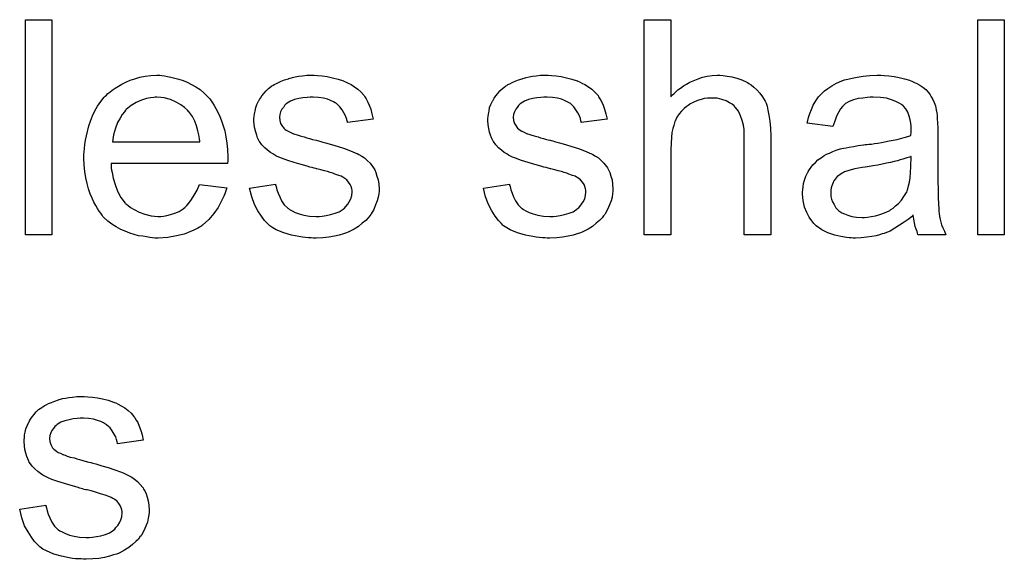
# Model space of a CAD drawing. Extents: x -1.5 to 9, y -3 to 5.
# Tile 252 of 256: x 5.209 to 5.576, y 0.833 to 1.034. Entities that reach past the tile are written whole.
import ezdxf

# ---------------------------------------------------------------- set-up
doc = ezdxf.new("R2010")
doc.units = 0
doc.layers.add('qfn16-30-34-a_mechanical_19', color=1, linetype='CONTINUOUS')

msp = doc.modelspace()

# ---------------------------------------------------------------- linework, layer by layer
at = {"layer": 'qfn16-30-34-a_mechanical_19', "color": 1}
for points in [[(5.221495, 0.953481), (5.211661, 0.953481), (5.211661, 1.033545), (5.221495, 1.033545), (5.221495, 0.953481)], [(5.45197, 1.004852), (5.452085, 1.004967), (5.452317, 1.005199), (5.452664, 1.005546), (5.453242, 1.006124), (5.453821, 1.006703), (5.454631, 1.007397), (5.455672, 1.008091), (5.456713, 1.008901), (5.45787, 1.009595), (5.459143, 1.01029), (5.462151, 1.011562), (5.463771, 1.012141), (5.465506, 1.012488), (5.467358, 1.012719), (5.469209, 1.012835), (5.47025, 1.012835), (5.471523, 1.012719), (5.473027, 1.012488), (5.474762, 1.012256), (5.476614, 1.011794), (5.478465, 1.0111), (5.480316, 1.01029), (5.480547, 1.010174), (5.481126, 1.009827), (5.481936, 1.009248), (5.482977, 1.008438), (5.484018, 1.007397), (5.485175, 1.00624), (5.486217, 1.004852), (5.487142, 1.003232), (5.487258, 1.003), (5.487489, 1.002422), (5.487837, 1.001381), (5.488184, 0.999877), (5.488531, 0.998025), (5.488878, 0.995827), (5.489109, 0.993166), (5.489225, 0.990158), (5.489225, 0.953481), (5.47939, 0.953481), (5.47939, 0.990274), (5.47939, 0.990389), (5.47939, 0.990621), (5.47939, 0.990968), (5.47939, 0.991431), (5.479275, 0.992703), (5.479043, 0.994323), (5.478581, 0.996058), (5.478002, 0.997794), (5.477192, 0.999529), (5.476151, 1.000918), (5.476035, 1.001034), (5.475572, 1.001496), (5.474878, 1.002075), (5.473837, 1.002653), (5.472564, 1.003348), (5.47106, 1.00381), (5.469209, 1.004273), (5.467126, 1.004389), (5.466432, 1.004389), (5.465622, 1.004273), (5.464465, 1.004158), (5.463308, 1.00381), (5.46192, 1.003463), (5.460531, 1.002885), (5.459027, 1.002075), (5.458912, 1.001959), (5.458449, 1.001612), (5.457755, 1.001149), (5.456945, 1.000455), (5.456019, 0.999529), (5.455093, 0.998488), (5.454283, 0.997216), (5.453589, 0.995827), (5.453474, 0.995596), (5.453358, 0.995133), (5.453127, 0.994207), (5.452779, 0.99305), (5.452432, 0.991546), (5.452201, 0.989695), (5.452085, 0.987612), (5.45197, 0.985183), (5.45197, 0.953481), (5.442135, 0.953481), (5.442135, 1.033545), (5.45197, 1.033545), (5.45197, 1.004852)], [(5.576231, 0.953481), (5.566397, 0.953481), (5.566397, 1.033545), (5.576231, 1.033545), (5.576231, 0.953481)], [(5.262453, 1.012719), (5.263378, 1.012604), (5.264535, 1.012372), (5.265808, 1.012141), (5.267312, 1.011794), (5.268701, 1.011447), (5.27032, 1.010868), (5.271825, 1.01029), (5.273444, 1.00948), (5.275064, 1.008554), (5.276684, 1.007513), (5.278188, 1.00624), (5.279577, 1.004852), (5.279692, 1.004736), (5.279924, 1.004505), (5.280271, 1.004042), (5.280734, 1.003348), (5.281312, 1.002538), (5.281891, 1.001612), (5.282585, 1.000455), (5.283279, 0.999067), (5.283973, 0.997563), (5.284667, 0.995943), (5.285246, 0.994092), (5.285824, 0.992125), (5.286287, 0.989926), (5.286634, 0.987612), (5.286866, 0.985183), (5.286981, 0.982522), (5.286981, 0.982406), (5.286981, 0.981943), (5.286981, 0.981133), (5.286866, 0.979976), (5.243478, 0.979976), (5.243478, 0.979861), (5.243478, 0.979513), (5.243594, 0.979051), (5.243594, 0.978356), (5.243709, 0.977547), (5.243941, 0.976621), (5.244288, 0.974538), (5.244982, 0.972224), (5.245908, 0.969679), (5.247181, 0.967365), (5.2488, 0.965282), (5.248916, 0.965282), (5.249032, 0.965051), (5.249726, 0.964472), (5.250767, 0.963663), (5.252156, 0.962853), (5.254007, 0.961927), (5.256089, 0.961117), (5.258403, 0.960539), (5.259676, 0.960423), (5.261065, 0.960307), (5.26199, 0.960307), (5.263031, 0.960423), (5.264304, 0.960654), (5.265693, 0.961001), (5.267312, 0.961464), (5.268816, 0.962158), (5.27032, 0.963084), (5.270436, 0.9632), (5.271015, 0.963663), (5.271709, 0.964357), (5.272519, 0.965282), (5.273444, 0.966555), (5.274486, 0.968175), (5.275527, 0.970026), (5.276453, 0.972224), (5.286634, 0.970952), (5.286634, 0.970836), (5.286519, 0.970605), (5.286403, 0.970142), (5.286171, 0.969447), (5.285824, 0.968753), (5.285477, 0.967828), (5.284552, 0.965861), (5.283395, 0.963663), (5.281775, 0.961348), (5.279924, 0.95915), (5.27761, 0.957068), (5.277494, 0.957068), (5.277262, 0.956836), (5.276915, 0.956605), (5.276453, 0.956258), (5.275758, 0.955911), (5.275064, 0.955563), (5.274139, 0.955101), (5.273097, 0.954638), (5.27194, 0.954175), (5.270783, 0.953712), (5.267891, 0.953018), (5.264651, 0.95244), (5.261065, 0.952208), (5.259792, 0.952208), (5.258982, 0.952324), (5.257941, 0.95244), (5.256668, 0.952671), (5.255279, 0.952902), (5.253775, 0.953134), (5.250536, 0.954059), (5.2488, 0.954754), (5.247181, 0.955448), (5.245445, 0.956373), (5.243825, 0.957415), (5.242321, 0.958572), (5.240817, 0.95996), (5.240701, 0.960076), (5.24047, 0.960307), (5.240123, 0.96077), (5.23966, 0.961464), (5.239082, 0.962274), (5.238503, 0.9632), (5.237809, 0.964357), (5.237115, 0.965629), (5.23642, 0.967134), (5.235726, 0.968753), (5.235148, 0.970605), (5.234569, 0.972571), (5.234106, 0.974654), (5.233759, 0.976968), (5.233528, 0.979398), (5.233412, 0.981943), (5.233412, 0.982059), (5.233412, 0.982637), (5.233412, 0.983332), (5.233528, 0.984373), (5.233644, 0.985645), (5.233759, 0.987034), (5.233991, 0.988654), (5.234338, 0.990274), (5.235263, 0.993976), (5.235842, 0.995827), (5.236536, 0.997794), (5.237462, 0.999645), (5.238503, 1.001381), (5.23966, 1.003116), (5.240933, 1.004736), (5.241048, 1.004852), (5.24128, 1.005083), (5.241743, 1.00543), (5.242321, 1.006009), (5.243015, 1.006587), (5.243941, 1.007281), (5.244982, 1.008091), (5.246255, 1.008785), (5.247528, 1.009595), (5.249032, 1.01029), (5.250651, 1.010984), (5.252387, 1.011562), (5.254238, 1.012141), (5.256205, 1.012488), (5.258288, 1.012719), (5.260486, 1.012835), (5.261643, 1.012835), (5.262453, 1.012719)], [(5.320419, 1.012719), (5.322154, 1.012604), (5.324005, 1.012372), (5.325972, 1.011909), (5.328055, 1.011447), (5.330022, 1.010752), (5.330137, 1.010752), (5.330253, 1.010637), (5.330832, 1.010405), (5.331757, 1.009942), (5.332914, 1.009364), (5.334187, 1.008554), (5.33546, 1.007629), (5.336617, 1.006587), (5.337658, 1.00543), (5.337774, 1.005314), (5.338005, 1.004852), (5.338468, 1.004042), (5.339046, 1.003116), (5.339625, 1.001728), (5.340203, 1.000224), (5.340666, 0.998488), (5.341129, 0.996521), (5.331526, 0.995249), (5.331526, 0.99548), (5.33141, 0.995943), (5.331179, 0.996753), (5.330832, 0.997794), (5.330253, 0.998835), (5.329559, 0.999992), (5.328749, 1.001149), (5.327592, 1.002191), (5.327476, 1.002306), (5.327014, 1.002538), (5.326319, 1.003), (5.325278, 1.003463), (5.324121, 1.003926), (5.322617, 1.004389), (5.320766, 1.00462), (5.318799, 1.004736), (5.317642, 1.004736), (5.316485, 1.00462), (5.314981, 1.004505), (5.313477, 1.004158), (5.311857, 1.00381), (5.310353, 1.003232), (5.30908, 1.002422), (5.308964, 1.002306), (5.308617, 1.002075), (5.308154, 1.001612), (5.307692, 1.000918), (5.307113, 1.000224), (5.30665, 0.999298), (5.306303, 0.998257), (5.306188, 0.997216), (5.306188, 0.9971), (5.306188, 0.996868), (5.306303, 0.996521), (5.306303, 0.996058), (5.30665, 0.994902), (5.307345, 0.993745), (5.30746, 0.993629), (5.307576, 0.993513), (5.307807, 0.993166), (5.30827, 0.992819), (5.308733, 0.992472), (5.309427, 0.992009), (5.310237, 0.991662), (5.311163, 0.991199), (5.311278, 0.991199), (5.31151, 0.991083), (5.311972, 0.990968), (5.312782, 0.990621), (5.313939, 0.990274), (5.315444, 0.989926), (5.316369, 0.989579), (5.31741, 0.989348), (5.318567, 0.989001), (5.31984, 0.988654), (5.319956, 0.988654), (5.320303, 0.988538), (5.320881, 0.988422), (5.321576, 0.988191), (5.322386, 0.98796), (5.323427, 0.987728), (5.325625, 0.987034), (5.328055, 0.98634), (5.330484, 0.98553), (5.332683, 0.98472), (5.333608, 0.984373), (5.334418, 0.984026), (5.33465, 0.98391), (5.335113, 0.983679), (5.335807, 0.983332), (5.336848, 0.982753), (5.337889, 0.982059), (5.338931, 0.981133), (5.339972, 0.980092), (5.340898, 0.978935), (5.341013, 0.978819), (5.341245, 0.978356), (5.341707, 0.977662), (5.34217, 0.976621), (5.342517, 0.975348), (5.34298, 0.97396), (5.343212, 0.97234), (5.343327, 0.970489), (5.343327, 0.970257), (5.343327, 0.969679), (5.343212, 0.968753), (5.34298, 0.967481), (5.342633, 0.966092), (5.342055, 0.964588), (5.34136, 0.962853), (5.340435, 0.961233), (5.340319, 0.961001), (5.339856, 0.960539), (5.339278, 0.959729), (5.338352, 0.958803), (5.337079, 0.957762), (5.335691, 0.956605), (5.334071, 0.955563), (5.332104, 0.954522), (5.331989, 0.954522), (5.331873, 0.954407), (5.331179, 0.954175), (5.330022, 0.953828), (5.328518, 0.953365), (5.326666, 0.952902), (5.324584, 0.952555), (5.322386, 0.952324), (5.31984, 0.952208), (5.318799, 0.952208), (5.317989, 0.952324), (5.317063, 0.952324), (5.315906, 0.95244), (5.314749, 0.952555), (5.313477, 0.952787), (5.3107, 0.953365), (5.307807, 0.954175), (5.30503, 0.955332), (5.303758, 0.956026), (5.302601, 0.956836), (5.302485, 0.956952), (5.302369, 0.957068), (5.301675, 0.957762), (5.300634, 0.958803), (5.299477, 0.960423), (5.298204, 0.96239), (5.296931, 0.964704), (5.29589, 0.967596), (5.29508, 0.970836), (5.304799, 0.97234), (5.304799, 0.972224), (5.304799, 0.972109), (5.30503, 0.971414), (5.305262, 0.970257), (5.305725, 0.968985), (5.306303, 0.967596), (5.306997, 0.966092), (5.308039, 0.964588), (5.309311, 0.963315), (5.309543, 0.9632), (5.310006, 0.962853), (5.310931, 0.96239), (5.312088, 0.961811), (5.313592, 0.961233), (5.315328, 0.96077), (5.31741, 0.960423), (5.31984, 0.960307), (5.320997, 0.960307), (5.322154, 0.960423), (5.323658, 0.960654), (5.325278, 0.961001), (5.327014, 0.961464), (5.328518, 0.962043), (5.329906, 0.962968), (5.330022, 0.963084), (5.330484, 0.963431), (5.330947, 0.96401), (5.331641, 0.964819), (5.33222, 0.965745), (5.332798, 0.966902), (5.333146, 0.968059), (5.333261, 0.969447), (5.333261, 0.969563), (5.333261, 0.970026), (5.333146, 0.970605), (5.332914, 0.971414), (5.332567, 0.972224), (5.331989, 0.973034), (5.331294, 0.97396), (5.330253, 0.974654), (5.330137, 0.97477), (5.32979, 0.974885), (5.329212, 0.975232), (5.328286, 0.97558), (5.326898, 0.976042), (5.326088, 0.976389), (5.325162, 0.976621), (5.324121, 0.976968), (5.322964, 0.977315), (5.321691, 0.977662), (5.320187, 0.978009), (5.320072, 0.978009), (5.319724, 0.978125), (5.319146, 0.978241), (5.318452, 0.978472), (5.317526, 0.978703), (5.316485, 0.979051), (5.314287, 0.979629), (5.311741, 0.980439), (5.309311, 0.981133), (5.306997, 0.981943), (5.305956, 0.982406), (5.305146, 0.982753), (5.304915, 0.982869), (5.304452, 0.9831), (5.303758, 0.983563), (5.302832, 0.984141), (5.301791, 0.984951), (5.30075, 0.985877), (5.299708, 0.986918), (5.298783, 0.988191), (5.298667, 0.988307), (5.298436, 0.988769), (5.298088, 0.989579), (5.297741, 0.990505), (5.297394, 0.991662), (5.297047, 0.99305), (5.296816, 0.994439), (5.2967, 0.996058), (5.2967, 0.99629), (5.2967, 0.996753), (5.296816, 0.997447), (5.296931, 0.998488), (5.297163, 0.999529), (5.297394, 1.000802), (5.297857, 1.001959), (5.298436, 1.003232), (5.298551, 1.003348), (5.298783, 1.00381), (5.29913, 1.004389), (5.299708, 1.005199), (5.300403, 1.006009), (5.301212, 1.00705), (5.302138, 1.007976), (5.303295, 1.008785), (5.303411, 1.008901), (5.303758, 1.009017), (5.304221, 1.009364), (5.304915, 1.009711), (5.30584, 1.010174), (5.306882, 1.010637), (5.308154, 1.0111), (5.309543, 1.011562), (5.309774, 1.011678), (5.310237, 1.011794), (5.311047, 1.012025), (5.312088, 1.012256), (5.313361, 1.012488), (5.314749, 1.012604), (5.316369, 1.012835), (5.319146, 1.012835), (5.320419, 1.012719)], [(5.407541, 1.012719), (5.409276, 1.012604), (5.411127, 1.012372), (5.413094, 1.011909), (5.415177, 1.011447), (5.417144, 1.010752), (5.41726, 1.010752), (5.417375, 1.010637), (5.417954, 1.010405), (5.418879, 1.009942), (5.420036, 1.009364), (5.421309, 1.008554), (5.422582, 1.007629), (5.423739, 1.006587), (5.42478, 1.00543), (5.424896, 1.005314), (5.425127, 1.004852), (5.42559, 1.004042), (5.426168, 1.003116), (5.426747, 1.001728), (5.427325, 1.000224), (5.427788, 0.998488), (5.428251, 0.996521), (5.418648, 0.995249), (5.418648, 0.99548), (5.418532, 0.995943), (5.418301, 0.996753), (5.417954, 0.997794), (5.417375, 0.998835), (5.416681, 0.999992), (5.415871, 1.001149), (5.414714, 1.002191), (5.414598, 1.002306), (5.414136, 1.002538), (5.413441, 1.003), (5.4124, 1.003463), (5.411243, 1.003926), (5.409739, 1.004389), (5.407888, 1.00462), (5.405921, 1.004736), (5.404764, 1.004736), (5.403607, 1.00462), (5.402103, 1.004505), (5.400599, 1.004158), (5.398979, 1.00381), (5.397475, 1.003232), (5.396202, 1.002422), (5.396086, 1.002306), (5.395739, 1.002075), (5.395276, 1.001612), (5.394814, 1.000918), (5.394235, 1.000224), (5.393772, 0.999298), (5.393425, 0.998257), (5.39331, 0.997216), (5.39331, 0.9971), (5.39331, 0.996868), (5.393425, 0.996521), (5.393425, 0.996058), (5.393772, 0.994902), (5.394467, 0.993745), (5.394582, 0.993629), (5.394698, 0.993513), (5.394929, 0.993166), (5.395392, 0.992819), (5.395855, 0.992472), (5.396549, 0.992009), (5.397359, 0.991662), (5.398285, 0.991199), (5.3984, 0.991199), (5.398632, 0.991083), (5.399095, 0.990968), (5.399904, 0.990621), (5.401061, 0.990274), (5.402566, 0.989926), (5.403491, 0.989579), (5.404533, 0.989348), (5.40569, 0.989001), (5.406962, 0.988654), (5.407078, 0.988654), (5.407425, 0.988538), (5.408003, 0.988422), (5.408698, 0.988191), (5.409508, 0.98796), (5.410549, 0.987728), (5.412747, 0.987034), (5.415177, 0.98634), (5.417607, 0.98553), (5.419805, 0.98472), (5.42073, 0.984373), (5.42154, 0.984026), (5.421772, 0.98391), (5.422235, 0.983679), (5.422929, 0.983332), (5.42397, 0.982753), (5.425011, 0.982059), (5.426053, 0.981133), (5.427094, 0.980092), (5.42802, 0.978935), (5.428135, 0.978819), (5.428367, 0.978356), (5.428829, 0.977662), (5.429292, 0.976621), (5.429639, 0.975348), (5.430102, 0.97396), (5.430334, 0.97234), (5.430449, 0.970489), (5.430449, 0.970257), (5.430449, 0.969679), (5.430334, 0.968753), (5.430102, 0.967481), (5.429755, 0.966092), (5.429177, 0.964588), (5.428482, 0.962853), (5.427557, 0.961233), (5.427441, 0.961001), (5.426978, 0.960539), (5.4264, 0.959729), (5.425474, 0.958803), (5.424202, 0.957762), (5.422813, 0.956605), (5.421193, 0.955563), (5.419226, 0.954522), (5.419111, 0.954522), (5.418995, 0.954407), (5.418301, 0.954175), (5.417144, 0.953828), (5.41564, 0.953365), (5.413788, 0.952902), (5.411706, 0.952555), (5.409508, 0.952324), (5.406962, 0.952208), (5.405921, 0.952208), (5.405111, 0.952324), (5.404185, 0.952324), (5.403028, 0.95244), (5.401871, 0.952555), (5.400599, 0.952787), (5.397822, 0.953365), (5.394929, 0.954175), (5.392153, 0.955332), (5.39088, 0.956026), (5.389723, 0.956836), (5.389607, 0.956952), (5.389492, 0.957068), (5.388797, 0.957762), (5.387756, 0.958803), (5.386599, 0.960423), (5.385326, 0.96239), (5.384054, 0.964704), (5.383012, 0.967596), (5.382202, 0.970836), (5.391921, 0.97234), (5.391921, 0.972224), (5.391921, 0.972109), (5.392153, 0.971414), (5.392384, 0.970257), (5.392847, 0.968985), (5.393425, 0.967596), (5.394119, 0.966092), (5.395161, 0.964588), (5.396434, 0.963315), (5.396665, 0.9632), (5.397128, 0.962853), (5.398053, 0.96239), (5.39921, 0.961811), (5.400714, 0.961233), (5.40245, 0.96077), (5.404533, 0.960423), (5.406962, 0.960307), (5.408119, 0.960307), (5.409276, 0.960423), (5.41078, 0.960654), (5.4124, 0.961001), (5.414136, 0.961464), (5.41564, 0.962043), (5.417028, 0.962968), (5.417144, 0.963084), (5.417607, 0.963431), (5.418069, 0.96401), (5.418764, 0.964819), (5.419342, 0.965745), (5.419921, 0.966902), (5.420268, 0.968059), (5.420383, 0.969447), (5.420383, 0.969563), (5.420383, 0.970026), (5.420268, 0.970605), (5.420036, 0.971414), (5.419689, 0.972224), (5.419111, 0.973034), (5.418417, 0.97396), (5.417375, 0.974654), (5.41726, 0.97477), (5.416912, 0.974885), (5.416334, 0.975232), (5.415408, 0.97558), (5.41402, 0.976042), (5.41321, 0.976389), (5.412284, 0.976621), (5.411243, 0.976968), (5.410086, 0.977315), (5.408813, 0.977662), (5.407309, 0.978009), (5.407194, 0.978009), (5.406846, 0.978125), (5.406268, 0.978241), (5.405574, 0.978472), (5.404648, 0.978703), (5.403607, 0.979051), (5.401409, 0.979629), (5.398863, 0.980439), (5.396434, 0.981133), (5.394119, 0.981943), (5.393078, 0.982406), (5.392268, 0.982753), (5.392037, 0.982869), (5.391574, 0.9831), (5.39088, 0.983563), (5.389954, 0.984141), (5.388913, 0.984951), (5.387872, 0.985877), (5.38683, 0.986918), (5.385905, 0.988191), (5.385789, 0.988307), (5.385558, 0.988769), (5.385211, 0.989579), (5.384864, 0.990505), (5.384516, 0.991662), (5.384169, 0.99305), (5.383938, 0.994439), (5.383822, 0.996058), (5.383822, 0.99629), (5.383822, 0.996753), (5.383938, 0.997447), (5.384054, 0.998488), (5.384285, 0.999529), (5.384516, 1.000802), (5.384979, 1.001959), (5.385558, 1.003232), (5.385673, 1.003348), (5.385905, 1.00381), (5.386252, 1.004389), (5.38683, 1.005199), (5.387525, 1.006009), (5.388334, 1.00705), (5.38926, 1.007976), (5.390417, 1.008785), (5.390533, 1.008901), (5.39088, 1.009017), (5.391343, 1.009364), (5.392037, 1.009711), (5.392962, 1.010174), (5.394004, 1.010637), (5.395276, 1.0111), (5.396665, 1.011562), (5.396896, 1.011678), (5.397359, 1.011794), (5.398169, 1.012025), (5.39921, 1.012256), (5.400483, 1.012488), (5.401871, 1.012604), (5.403491, 1.012835), (5.406268, 1.012835), (5.407541, 1.012719)], [(5.531455, 1.012719), (5.533191, 1.012604), (5.535158, 1.012372), (5.537125, 1.012025), (5.539092, 1.011562), (5.540943, 1.010984), (5.541174, 1.010868), (5.541753, 1.010637), (5.542563, 1.01029), (5.543604, 1.009827), (5.544761, 1.009133), (5.545918, 1.008438), (5.546959, 1.007513), (5.547885, 1.006587), (5.548001, 1.006471), (5.548232, 1.006124), (5.548579, 1.005546), (5.549042, 1.004852), (5.54962, 1.00381), (5.550083, 1.002769), (5.550546, 1.001496), (5.550893, 0.999992), (5.550893, 0.999877), (5.551009, 0.999529), (5.551124, 0.998835), (5.55124, 0.99791), (5.55124, 0.996637), (5.551356, 0.995133), (5.551471, 0.993166), (5.551471, 0.990968), (5.551471, 0.977778), (5.551471, 0.977662), (5.551471, 0.977199), (5.551471, 0.976505), (5.551471, 0.97558), (5.551471, 0.974538), (5.551471, 0.973266), (5.551587, 0.970489), (5.551587, 0.967596), (5.551703, 0.964704), (5.551819, 0.963431), (5.551819, 0.962274), (5.551934, 0.961233), (5.55205, 0.960423), (5.55205, 0.960307), (5.552166, 0.959844), (5.552281, 0.95915), (5.552628, 0.958225), (5.55286, 0.957183), (5.553323, 0.956026), (5.553901, 0.954754), (5.55448, 0.953481), (5.544182, 0.953481), (5.544067, 0.953597), (5.543951, 0.954059), (5.54372, 0.954638), (5.543373, 0.955563), (5.543025, 0.956605), (5.542794, 0.957878), (5.542563, 0.959266), (5.542331, 0.96077), (5.542216, 0.96077), (5.5421, 0.960539), (5.541406, 0.95996), (5.540364, 0.95915), (5.538976, 0.958109), (5.53724, 0.957068), (5.535505, 0.955911), (5.533654, 0.954869), (5.531687, 0.954059), (5.531455, 0.953944), (5.530761, 0.953828), (5.52972, 0.953481), (5.528447, 0.953134), (5.526827, 0.952787), (5.524976, 0.952555), (5.522894, 0.952324), (5.520811, 0.952208), (5.519885, 0.952208), (5.519191, 0.952324), (5.518381, 0.952324), (5.517456, 0.95244), (5.515373, 0.952787), (5.513059, 0.953365), (5.510514, 0.954175), (5.5082, 0.955332), (5.506117, 0.956836), (5.505886, 0.957068), (5.505307, 0.957646), (5.504497, 0.958687), (5.503572, 0.960076), (5.502646, 0.961811), (5.501836, 0.963778), (5.501258, 0.966208), (5.501142, 0.967365), (5.501026, 0.968753), (5.501026, 0.968985), (5.501026, 0.969447), (5.501142, 0.970257), (5.501258, 0.971299), (5.501489, 0.972571), (5.501836, 0.973844), (5.502299, 0.975232), (5.502877, 0.976505), (5.502993, 0.976621), (5.503225, 0.977084), (5.503687, 0.977778), (5.504266, 0.978588), (5.50496, 0.979513), (5.505886, 0.980439), (5.506811, 0.981365), (5.507968, 0.982174), (5.508084, 0.98229), (5.508547, 0.982522), (5.509125, 0.982984), (5.510051, 0.983447), (5.511092, 0.98391), (5.512365, 0.984489), (5.513638, 0.984951), (5.515142, 0.985414), (5.515257, 0.985414), (5.51572, 0.98553), (5.516414, 0.985761), (5.51734, 0.985877), (5.518497, 0.986108), (5.520001, 0.98634), (5.521737, 0.986687), (5.523819, 0.986918), (5.523935, 0.986918), (5.524398, 0.987034), (5.524976, 0.987034), (5.525786, 0.98715), (5.526712, 0.987265), (5.527869, 0.987497), (5.529141, 0.987612), (5.53053, 0.987844), (5.533307, 0.988422), (5.536315, 0.989001), (5.538976, 0.989695), (5.540249, 0.990042), (5.541406, 0.990389), (5.541406, 0.990505), (5.541406, 0.990736), (5.541521, 0.991431), (5.541521, 0.99224), (5.541521, 0.992703), (5.541521, 0.992935), (5.541521, 0.99305), (5.541521, 0.993166), (5.541521, 0.99386), (5.541406, 0.995017), (5.541174, 0.99629), (5.540827, 0.997678), (5.540249, 0.999067), (5.539554, 1.000339), (5.538629, 1.001381), (5.538513, 1.001496), (5.537935, 1.001959), (5.537009, 1.002422), (5.535852, 1.003116), (5.534232, 1.003695), (5.532381, 1.004273), (5.530067, 1.00462), (5.527406, 1.004736), (5.526249, 1.004736), (5.525092, 1.00462), (5.523472, 1.004389), (5.521852, 1.004158), (5.520117, 1.003695), (5.518497, 1.003116), (5.517109, 1.002306), (5.516993, 1.002191), (5.51653, 1.001843), (5.515952, 1.001265), (5.515257, 1.000339), (5.514563, 0.999182), (5.513753, 0.997678), (5.513059, 0.995827), (5.512365, 0.993745), (5.502762, 0.995017), (5.502762, 0.995133), (5.502877, 0.995249), (5.502877, 0.995596), (5.502993, 0.996058), (5.50334, 0.9971), (5.503803, 0.998604), (5.504382, 1.000108), (5.505076, 1.001728), (5.506001, 1.003348), (5.507043, 1.004852), (5.507158, 1.004967), (5.507621, 1.00543), (5.508315, 1.006124), (5.509241, 1.00705), (5.510514, 1.007976), (5.512018, 1.008901), (5.513753, 1.009942), (5.51572, 1.010752), (5.515836, 1.010752), (5.515952, 1.010868), (5.516299, 1.010984), (5.516761, 1.0111), (5.517918, 1.011447), (5.519538, 1.011794), (5.52139, 1.012141), (5.523703, 1.012488), (5.526133, 1.012719), (5.52891, 1.012835), (5.530183, 1.012835), (5.531455, 1.012719)], [(5.260602, 1.004736), (5.259908, 1.004736), (5.259445, 1.00462), (5.258172, 1.004505), (5.256668, 1.004158), (5.254817, 1.003579), (5.25285, 1.002769), (5.250999, 1.001612), (5.249147, 1.000108), (5.248916, 0.999877), (5.248453, 0.999298), (5.247643, 0.998257), (5.246833, 0.996868), (5.245908, 0.995249), (5.245098, 0.993166), (5.244404, 0.990736), (5.244057, 0.988075), (5.276568, 0.988075), (5.276568, 0.988191), (5.276568, 0.988422), (5.276453, 0.988769), (5.276453, 0.989232), (5.276221, 0.990621), (5.275874, 0.992125), (5.275296, 0.993976), (5.274717, 0.995711), (5.273792, 0.997447), (5.27275, 0.998951), (5.27275, 0.999067), (5.272519, 0.999182), (5.27194, 0.999877), (5.270899, 1.000802), (5.269511, 1.001843), (5.267775, 1.002885), (5.265693, 1.00381), (5.263263, 1.004505), (5.26199, 1.00462), (5.260602, 1.004736)], [(5.541521, 0.982637), (5.541406, 0.982637), (5.54129, 0.982522), (5.540943, 0.982406), (5.54048, 0.98229), (5.539901, 0.982059), (5.539207, 0.981827), (5.538397, 0.981596), (5.537472, 0.981365), (5.536431, 0.981018), (5.535158, 0.980786), (5.533885, 0.980439), (5.532381, 0.980092), (5.530761, 0.979745), (5.529141, 0.979398), (5.52729, 0.979166), (5.525323, 0.978819), (5.525092, 0.978819), (5.524398, 0.978703), (5.523241, 0.978472), (5.521968, 0.978241), (5.52058, 0.978009), (5.519191, 0.977662), (5.517918, 0.977315), (5.516761, 0.976852), (5.516646, 0.976852), (5.516299, 0.976621), (5.515836, 0.976389), (5.515373, 0.976042), (5.513985, 0.975117), (5.512828, 0.973728), (5.512828, 0.973613), (5.512596, 0.973381), (5.512481, 0.972918), (5.512249, 0.97234), (5.512018, 0.971646), (5.511786, 0.970952), (5.511671, 0.970026), (5.511555, 0.9691), (5.511555, 0.968985), (5.511555, 0.968406), (5.511671, 0.967712), (5.511902, 0.966786), (5.512249, 0.965745), (5.512828, 0.964704), (5.513522, 0.963547), (5.514448, 0.962505), (5.514563, 0.96239), (5.515026, 0.962158), (5.51572, 0.961696), (5.516646, 0.961233), (5.517918, 0.96077), (5.519423, 0.960307), (5.521158, 0.960076), (5.523241, 0.95996), (5.524166, 0.95996), (5.525323, 0.960076), (5.526596, 0.960307), (5.528216, 0.960539), (5.529836, 0.961001), (5.531571, 0.96158), (5.533307, 0.96239), (5.533538, 0.962505), (5.534001, 0.962853), (5.534811, 0.963431), (5.535736, 0.964241), (5.536778, 0.965167), (5.537935, 0.966324), (5.53886, 0.967712), (5.539786, 0.969216), (5.539901, 0.969332), (5.540017, 0.969795), (5.540249, 0.970605), (5.540596, 0.971646), (5.540943, 0.973034), (5.541174, 0.974654), (5.54129, 0.976621), (5.541406, 0.978935), (5.541521, 0.982637)], [(5.234801, 0.893155), (5.236536, 0.893039), (5.238387, 0.892808), (5.240354, 0.892345), (5.242437, 0.891882), (5.244404, 0.891188), (5.244519, 0.891188), (5.244635, 0.891072), (5.245214, 0.890841), (5.246139, 0.890378), (5.247296, 0.8898), (5.248569, 0.88899), (5.249842, 0.888064), (5.250999, 0.887023), (5.25204, 0.885866), (5.252156, 0.88575), (5.252387, 0.885287), (5.25285, 0.884477), (5.253428, 0.883552), (5.254007, 0.882163), (5.254585, 0.880659), (5.255048, 0.878924), (5.255511, 0.876957), (5.245908, 0.875684), (5.245908, 0.875916), (5.245792, 0.876378), (5.245561, 0.877188), (5.245214, 0.87823), (5.244635, 0.879271), (5.243941, 0.880428), (5.243131, 0.881585), (5.241974, 0.882626), (5.241858, 0.882742), (5.241395, 0.882973), (5.240701, 0.883436), (5.23966, 0.883899), (5.238503, 0.884362), (5.236999, 0.884824), (5.235148, 0.885056), (5.233181, 0.885172), (5.232024, 0.885172), (5.230867, 0.885056), (5.229363, 0.88494), (5.227859, 0.884593), (5.226239, 0.884246), (5.224735, 0.883668), (5.223462, 0.882858), (5.223346, 0.882742), (5.222999, 0.88251), (5.222536, 0.882048), (5.222074, 0.881354), (5.221495, 0.880659), (5.221032, 0.879734), (5.220685, 0.878692), (5.220569, 0.877651), (5.220569, 0.877535), (5.220569, 0.877304), (5.220685, 0.876957), (5.220685, 0.876494), (5.221032, 0.875337), (5.221726, 0.87418), (5.221842, 0.874064), (5.221958, 0.873949), (5.222189, 0.873602), (5.222652, 0.873255), (5.223115, 0.872907), (5.223809, 0.872445), (5.224619, 0.872097), (5.225545, 0.871635), (5.22566, 0.871635), (5.225892, 0.871519), (5.226355, 0.871403), (5.227164, 0.871056), (5.228321, 0.870709), (5.229825, 0.870362), (5.230751, 0.870015), (5.231792, 0.869784), (5.232949, 0.869436), (5.234222, 0.869089), (5.234338, 0.869089), (5.234685, 0.868974), (5.235263, 0.868858), (5.235958, 0.868626), (5.236767, 0.868395), (5.237809, 0.868164), (5.240007, 0.86747), (5.242437, 0.866775), (5.244867, 0.865965), (5.247065, 0.865155), (5.24799, 0.864808), (5.2488, 0.864461), (5.249032, 0.864346), (5.249494, 0.864114), (5.250189, 0.863767), (5.25123, 0.863189), (5.252271, 0.862494), (5.253313, 0.861569), (5.254354, 0.860528), (5.255279, 0.85937), (5.255395, 0.859255), (5.255627, 0.858792), (5.256089, 0.858098), (5.256552, 0.857057), (5.256899, 0.855784), (5.257362, 0.854395), (5.257593, 0.852776), (5.257709, 0.850924), (5.257709, 0.850693), (5.257709, 0.850115), (5.257593, 0.849189), (5.257362, 0.847916), (5.257015, 0.846528), (5.256436, 0.845024), (5.255742, 0.843288), (5.254817, 0.841668), (5.254701, 0.841437), (5.254238, 0.840974), (5.25366, 0.840164), (5.252734, 0.839239), (5.251461, 0.838197), (5.250073, 0.83704), (5.248453, 0.835999), (5.246486, 0.834958), (5.246371, 0.834958), (5.246255, 0.834842), (5.245561, 0.834611), (5.244404, 0.834264), (5.2429, 0.833801), (5.241048, 0.833338), (5.238966, 0.832991), (5.236767, 0.83276), (5.234222, 0.832644), (5.233181, 0.832644), (5.232371, 0.83276), (5.231445, 0.83276), (5.230288, 0.832875), (5.229131, 0.832991), (5.227859, 0.833222), (5.225082, 0.833801), (5.222189, 0.834611), (5.219413, 0.835768), (5.21814, 0.836462), (5.216983, 0.837272), (5.216867, 0.837388), (5.216751, 0.837503), (5.216057, 0.838197), (5.215016, 0.839239), (5.213859, 0.840859), (5.212586, 0.842825), (5.211314, 0.845139), (5.210272, 0.848032), (5.209462, 0.851271), (5.219181, 0.852776), (5.219181, 0.85266), (5.219181, 0.852544), (5.219413, 0.85185), (5.219644, 0.850693), (5.220107, 0.84942), (5.220685, 0.848032), (5.221379, 0.846528), (5.222421, 0.845024), (5.223693, 0.843751), (5.223925, 0.843635), (5.224388, 0.843288), (5.225313, 0.842825), (5.22647, 0.842247), (5.227974, 0.841668), (5.22971, 0.841206), (5.231792, 0.840859), (5.234222, 0.840743), (5.235379, 0.840743), (5.236536, 0.840859), (5.23804, 0.84109), (5.23966, 0.841437), (5.241395, 0.8419), (5.2429, 0.842478), (5.244288, 0.843404), (5.244404, 0.84352), (5.244867, 0.843867), (5.245329, 0.844445), (5.246024, 0.845255), (5.246602, 0.846181), (5.247181, 0.847338), (5.247528, 0.848495), (5.247643, 0.849883), (5.247643, 0.849999), (5.247643, 0.850462), (5.247528, 0.85104), (5.247296, 0.85185), (5.246949, 0.85266), (5.246371, 0.85347), (5.245676, 0.854395), (5.244635, 0.85509), (5.244519, 0.855205), (5.244172, 0.855321), (5.243594, 0.855668), (5.242668, 0.856015), (5.24128, 0.856478), (5.24047, 0.856825), (5.239544, 0.857057), (5.238503, 0.857404), (5.237346, 0.857751), (5.236073, 0.858098), (5.234569, 0.858445), (5.234453, 0.858445), (5.234106, 0.858561), (5.233528, 0.858676), (5.232834, 0.858908), (5.231908, 0.859139), (5.230867, 0.859486), (5.228668, 0.860065), (5.226123, 0.860875), (5.223693, 0.861569), (5.221379, 0.862379), (5.220338, 0.862841), (5.219528, 0.863189), (5.219297, 0.863304), (5.218834, 0.863536), (5.21814, 0.863999), (5.217214, 0.864577), (5.216173, 0.865387), (5.215132, 0.866312), (5.21409, 0.867354), (5.213165, 0.868626), (5.213049, 0.868742), (5.212818, 0.869205), (5.212471, 0.870015), (5.212123, 0.870941), (5.211776, 0.872097), (5.211429, 0.873486), (5.211198, 0.874874), (5.211082, 0.876494), (5.211082, 0.876726), (5.211082, 0.877188), (5.211198, 0.877883), (5.211314, 0.878924), (5.211545, 0.879965), (5.211776, 0.881238), (5.212239, 0.882395), (5.212818, 0.883668), (5.212933, 0.883783), (5.213165, 0.884246), (5.213512, 0.884824), (5.21409, 0.885634), (5.214784, 0.886444), (5.215594, 0.887486), (5.21652, 0.888411), (5.217677, 0.889221), (5.217793, 0.889337), (5.21814, 0.889452), (5.218603, 0.8898), (5.219297, 0.890147), (5.220222, 0.89061), (5.221264, 0.891072), (5.222536, 0.891535), (5.223925, 0.891998), (5.224156, 0.892114), (5.224619, 0.892229), (5.225429, 0.892461), (5.22647, 0.892692), (5.227743, 0.892923), (5.229131, 0.893039), (5.230751, 0.893271), (5.233528, 0.893271), (5.234801, 0.893155)]]:
    msp.add_lwpolyline(points, dxfattribs=at)

doc.saveas('drawing.dxf')
